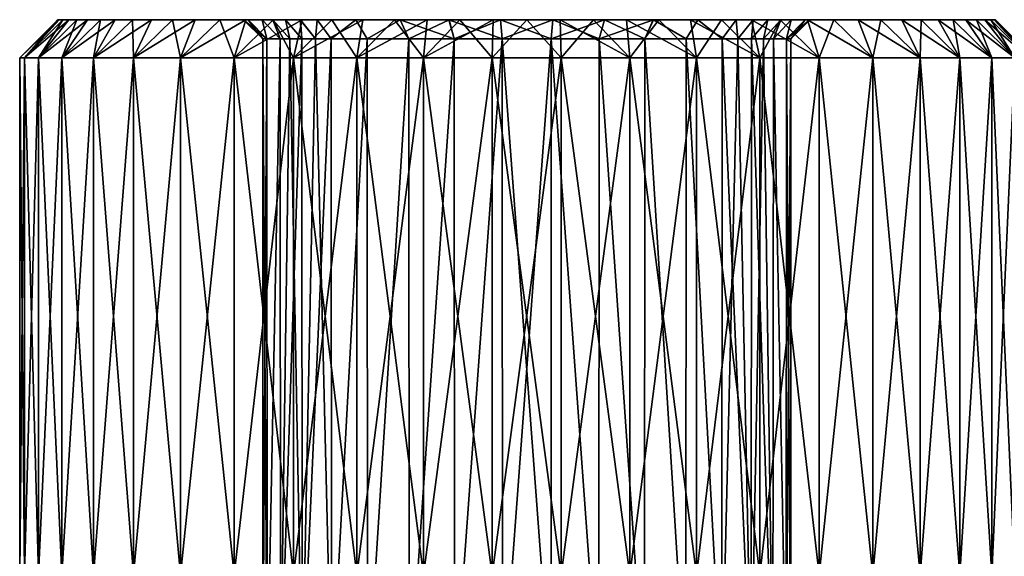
# Model space of a CAD drawing. Header units: metres. Extents: x -104 to 104, y -111 to 38.
# Tile 255 of 256: x 63 to 89, y 24 to 38. Entities that reach past the tile are written whole.
import ezdxf

# ---------------------------------------------------------------- set-up
doc = ezdxf.new("R2010")
doc.units = ezdxf.units.M
doc.layers.add('solid_509367_AD153', color=7, linetype='CONTINUOUS')

msp = doc.modelspace()

# ---------------------------------------------------------------- linework, layer by layer
at = {"layer": 'solid_509367_AD153'}
for points in [[(63.25, 37.5), (64.25, 38.5), (64.281624, 38.5, -0.876905)], [(63.373413, 37.5, 1.804208), (64.25, 38.5), (63.25, 37.5)], [(63.373413, 37.5, -1.804208), (63.25, 37.5), (64.281624, 38.5, -0.876905)], [(63.373413, 37.5, 1.804208), (64.281624, 38.5, 0.876905), (64.25, 38.5)], [(63.373413, 37.5, -1.804208), (64.281624, 38.5, -0.876905), (64.374794, 38.5, -1.744061)], [(63.373413, 37.5, -1.804208), (64.374794, 38.5, -1.744061), (64.529991, 38.5, -2.603404)], [(63.373413, 37.5, -1.804208), (64.529991, 38.5, -2.603404), (63.741344, 37.5, -3.574807)], [(63.373413, 37.5, 1.804208), (64.374794, 38.5, 1.744061), (64.281624, 38.5, 0.876905)], [(63.741344, 37.5, 3.574807), (64.374794, 38.5, 1.744061), (63.373413, 37.5, 1.804208)], [(63.741344, 37.5, -3.574807), (64.529991, 38.5, -2.603404), (64.746483, 38.5, -3.451926)], [(63.741344, 37.5, -3.574807), (64.746483, 38.5, -3.451926), (65.022217, 38.5, -4.280228)], [(63.741344, 37.5, -3.574807), (65.022217, 38.5, -4.280228), (64.346947, 37.5, -5.278814)], [(63.741344, 37.5, 3.574807), (64.746483, 38.5, 3.451926), (64.529991, 38.5, 2.603404)], [(64.346947, 37.5, 5.278814), (64.746483, 38.5, 3.451926), (63.741344, 37.5, 3.574807)], [(63.741344, 37.5, 3.574807), (64.529991, 38.5, 2.603404), (64.374794, 38.5, 1.744061)], [(69.220062, 38.5, -1.326137), (64.281624, 38.5, -0.876905), (64.25, 38.5)], [(69.099998, 38.5), (64.25, 38.5), (64.281624, 38.5, 0.876905)], [(69.099998, 38.5), (69.220062, 38.5, -1.326137), (64.25, 38.5)], [(69.220062, 38.5, -1.326137), (64.374794, 38.5, -1.744061), (64.281624, 38.5, -0.876905)], [(69.220207, 38.5, 1.326852), (64.281624, 38.5, 0.876905), (64.374794, 38.5, 1.744061)], [(69.220207, 38.5, 1.326852), (69.099998, 38.5), (64.281624, 38.5, 0.876905)], [(64.346947, 37.5, -5.278814), (65.022217, 38.5, -4.280228), (65.357407, 38.5, -5.089438)], [(64.346947, 37.5, -5.278814), (65.357407, 38.5, -5.089438), (65.748131, 38.5, -5.870112)], [(64.346947, 37.5, -5.278814), (65.748131, 38.5, -5.870112), (65.17894, 37.5, -6.884487)], [(64.346947, 37.5, 5.278814), (65.357407, 38.5, 5.089438), (65.022217, 38.5, 4.280228)], [(65.17894, 37.5, 6.884487), (65.357407, 38.5, 5.089438), (64.346947, 37.5, 5.278814)], [(64.346947, 37.5, 5.278814), (65.022217, 38.5, 4.280228), (64.746483, 38.5, 3.451926)], [(69.586716, 38.5, -2.638671), (64.529991, 38.5, -2.603404), (64.374794, 38.5, -1.744061)], [(69.220062, 38.5, -1.326137), (69.586716, 38.5, -2.638671), (64.374794, 38.5, -1.744061)], [(69.220207, 38.5, 1.326852), (64.374794, 38.5, 1.744061), (64.529991, 38.5, 2.603404)], [(69.862068, 38.5, -3.270758), (64.746483, 38.5, -3.451926), (64.529991, 38.5, -2.603404)], [(69.586716, 38.5, -2.638671), (69.862068, 38.5, -3.270758), (64.529991, 38.5, -2.603404)], [(69.587173, 38.5, 2.639862), (64.529991, 38.5, 2.603404), (64.746483, 38.5, 3.451926)], [(69.587173, 38.5, 2.639862), (69.220207, 38.5, 1.326852), (64.529991, 38.5, 2.603404)], [(70.195847, 38.5, -3.874786), (65.022217, 38.5, -4.280228), (64.746483, 38.5, -3.451926)], [(69.862068, 38.5, -3.270758), (70.195847, 38.5, -3.874786), (64.746483, 38.5, -3.451926)], [(70.196587, 38.5, 3.875987), (64.746483, 38.5, 3.451926), (65.022217, 38.5, 4.280228)], [(69.862686, 38.5, 3.272011), (69.587173, 38.5, 2.639862), (64.746483, 38.5, 3.451926)], [(70.196587, 38.5, 3.875987), (69.862686, 38.5, 3.272011), (64.746483, 38.5, 3.451926)], [(71.022308, 38.5, -4.975259), (65.357407, 38.5, -5.089438), (65.022217, 38.5, -4.280228)], [(70.583595, 38.5, -4.444818), (71.022308, 38.5, -4.975259), (65.022217, 38.5, -4.280228)], [(70.195847, 38.5, -3.874786), (70.583595, 38.5, -4.444818), (65.022217, 38.5, -4.280228)], [(70.584404, 38.5, 4.4459), (65.022217, 38.5, 4.280228), (65.357407, 38.5, 5.089438)], [(70.584404, 38.5, 4.4459), (70.196587, 38.5, 3.875987), (65.022217, 38.5, 4.280228)], [(65.17894, 37.5, -6.884487), (65.748131, 38.5, -5.870112), (66.195038, 38.5, -6.62319)], [(65.17894, 37.5, -6.884487), (66.195038, 38.5, -6.62319), (66.693062, 38.5, -7.340712)], [(65.17894, 37.5, -6.884487), (66.693062, 38.5, -7.340712), (66.221825, 37.5, -8.361916)], [(65.17894, 37.5, 6.884487), (66.195038, 38.5, 6.62319), (65.748131, 38.5, 5.870112)], [(66.221825, 37.5, 8.361916), (66.195038, 38.5, 6.62319), (65.17894, 37.5, 6.884487)], [(65.17894, 37.5, 6.884487), (65.748131, 38.5, 5.870112), (65.357407, 38.5, 5.089438)], [(72.031113, 38.5, -5.898217), (65.748131, 38.5, -5.870112), (65.357407, 38.5, -5.089438)], [(71.022308, 38.5, -4.975259), (72.031113, 38.5, -5.898217), (65.357407, 38.5, -5.089438)], [(71.023148, 38.5, 4.976182), (65.357407, 38.5, 5.089438), (65.748131, 38.5, 5.870112)], [(71.023148, 38.5, 4.976182), (70.584404, 38.5, 4.4459), (65.357407, 38.5, 5.089438)], [(73.191193, 38.5, -6.619027), (66.195038, 38.5, -6.62319), (65.748131, 38.5, -5.870112)], [(72.031113, 38.5, -5.898217), (73.191193, 38.5, -6.619027), (65.748131, 38.5, -5.870112)], [(72.032005, 38.5, 5.898893), (65.748131, 38.5, 5.870112), (66.195038, 38.5, 6.62319)], [(72.032005, 38.5, 5.898893), (71.023148, 38.5, 4.976182), (65.748131, 38.5, 5.870112)], [(74.467941, 38.5, -7.115455), (66.693062, 38.5, -7.340712), (66.195038, 38.5, -6.62319)], [(73.191193, 38.5, -6.619027), (74.467941, 38.5, -7.115455), (66.195038, 38.5, -6.62319)], [(74.469093, 38.5, 7.115786), (66.195038, 38.5, 6.62319), (66.693062, 38.5, 7.340712)], [(66.221825, 37.5, 8.361916), (66.693062, 38.5, 7.340712), (66.195038, 38.5, 6.62319)], [(73.19223, 38.5, 6.619545), (72.032005, 38.5, 5.898893), (66.195038, 38.5, 6.62319)], [(74.469093, 38.5, 7.115786), (73.19223, 38.5, 6.619545), (66.195038, 38.5, 6.62319)], [(66.221825, 37.5, -8.361916), (66.693062, 38.5, -7.340712), (67.242317, 38.5, -8.022067)], [(66.221825, 37.5, -8.361916), (67.242317, 38.5, -8.022067), (67.837944, 38.5, -8.662058)], [(66.221825, 37.5, -8.361916), (67.837944, 38.5, -8.662058), (67.456169, 37.5, -9.683577)], [(66.221825, 37.5, 8.361916), (67.242317, 38.5, 8.022067), (66.693062, 38.5, 7.340712)], [(67.456169, 37.5, 9.683577), (67.242317, 38.5, 8.022067), (66.221825, 37.5, 8.361916)], [(85.757683, 38.5, -8.022067), (67.242317, 38.5, -8.022067), (66.693062, 38.5, -7.340712)], [(75.814781, 38.5, -7.368125), (85.757683, 38.5, -8.022067), (66.693062, 38.5, -7.340712)], [(74.467941, 38.5, -7.115455), (75.814781, 38.5, -7.368125), (66.693062, 38.5, -7.340712)], [(75.815948, 38.5, 7.368235), (66.693062, 38.5, 7.340712), (67.242317, 38.5, 8.022067)], [(75.815948, 38.5, 7.368235), (74.469093, 38.5, 7.115786), (66.693062, 38.5, 7.340712)], [(85.162056, 38.5, -8.662058), (67.837944, 38.5, -8.662058), (67.242317, 38.5, -8.022067)], [(85.757683, 38.5, -8.022067), (85.162056, 38.5, -8.662058), (67.242317, 38.5, -8.022067)], [(67.242317, 38.5, 8.022067), (85.757683, 38.5, 8.022067), (86.306938, 38.5, 7.340712)], [(77.185219, 38.5, 7.368125), (67.242317, 38.5, 8.022067), (86.306938, 38.5, 7.340712)], [(67.242317, 38.5, 8.022067), (67.837944, 38.5, 8.662058), (85.757683, 38.5, 8.022067)], [(67.456169, 37.5, 9.683577), (67.837944, 38.5, 8.662058), (67.242317, 38.5, 8.022067)], [(77.185219, 38.5, 7.368125), (75.815948, 38.5, 7.368235), (67.242317, 38.5, 8.022067)], [(67.456169, 37.5, -9.683577), (67.837944, 38.5, -8.662058), (68.477936, 38.5, -9.257686)], [(67.456169, 37.5, -9.683577), (68.477936, 38.5, -9.257686), (69.159286, 38.5, -9.806935)], [(67.456169, 37.5, -9.683577), (69.159286, 38.5, -9.806935), (68.858986, 37.5, -10.824851)], [(67.456169, 37.5, 9.683577), (68.477936, 38.5, 9.257686), (67.837944, 38.5, 8.662058)], [(68.858986, 37.5, 10.824851), (68.477936, 38.5, 9.257686), (67.456169, 37.5, 9.683577)], [(84.522064, 38.5, -9.257686), (68.477936, 38.5, -9.257686), (67.837944, 38.5, -8.662058)], [(85.162056, 38.5, -8.662058), (84.522064, 38.5, -9.257686), (67.837944, 38.5, -8.662058)], [(67.837944, 38.5, 8.662058), (85.162056, 38.5, 8.662058), (85.757683, 38.5, 8.022067)], [(67.837944, 38.5, 8.662058), (68.477936, 38.5, 9.257686), (85.162056, 38.5, 8.662058)], [(83.840714, 38.5, -9.806935), (69.159286, 38.5, -9.806935), (68.477936, 38.5, -9.257686)], [(84.522064, 38.5, -9.257686), (83.840714, 38.5, -9.806935), (68.477936, 38.5, -9.257686)], [(68.477936, 38.5, 9.257686), (84.522064, 38.5, 9.257686), (85.162056, 38.5, 8.662058)], [(68.477936, 38.5, 9.257686), (69.159286, 38.5, 9.806935), (84.522064, 38.5, 9.257686)], [(68.858986, 37.5, 10.824851), (69.159286, 38.5, 9.806935), (68.477936, 38.5, 9.257686)], [(68.858986, 37.5, -10.824851), (69.159286, 38.5, -9.806935), (69.876808, 38.5, -10.304959)], [(68.858986, 37.5, -10.824851), (69.876808, 38.5, -10.304959), (70.62989, 38.5, -10.751873)], [(68.858986, 37.5, -10.824851), (70.62989, 38.5, -10.751873), (70.404137, 37.5, -11.764479)], [(68.858986, 37.5, 10.824851), (69.876808, 38.5, 10.304959), (69.159286, 38.5, 9.806935)], [(70.404137, 37.5, 11.764479), (69.876808, 38.5, 10.304959), (68.858986, 37.5, 10.824851)], [(69.711823, 38.000023, -1.237173), (69.220062, 38.5, -1.326137), (69.099998, 38.5)], [(69.599998, 38), (69.099998, 38.5), (69.220207, 38.5, 1.326852)], [(69.711823, 38.000023, -1.237173), (69.099998, 38.5), (69.599998, 38)], [(83.123192, 38.5, -10.304959), (69.876808, 38.5, -10.304959), (69.159286, 38.5, -9.806935)], [(83.840714, 38.5, -9.806935), (83.123192, 38.5, -10.304959), (69.159286, 38.5, -9.806935)], [(69.159286, 38.5, 9.806935), (83.840714, 38.5, 9.806935), (84.522064, 38.5, 9.257686)], [(69.159286, 38.5, 9.806935), (69.876808, 38.5, 10.304959), (83.840714, 38.5, 9.806935)], [(69.711823, 38.000023, -1.237173), (69.586716, 38.5, -2.638671), (69.220062, 38.5, -1.326137)], [(69.711952, 38.000031, 1.237917), (69.220207, 38.5, 1.326852), (69.587173, 38.5, 2.639862)], [(69.711952, 38.000031, 1.237917), (69.599998, 38), (69.220207, 38.5, 1.326852)], [(70.053764, 37.999996, -2.460911), (69.862068, 38.5, -3.270758), (69.586716, 38.5, -2.638671)], [(70.053764, 37.999996, -2.460911), (69.586716, 38.5, -2.638671), (69.711823, 38.000023, -1.237173)], [(70.054222, 37.999996, 2.462101), (69.587173, 38.5, 2.639862), (69.862686, 38.5, 3.272011)], [(69.711952, 38.000031, 1.237917), (69.587173, 38.5, 2.639862), (70.054222, 37.999996, 2.462101)], [(70.310555, 38.000004, -3.049718), (70.195847, 38.5, -3.874786), (69.862068, 38.5, -3.270758)], [(70.310555, 38.000004, -3.049718), (69.862068, 38.5, -3.270758), (70.053764, 37.999996, -2.460911)], [(70.311172, 38.000004, 3.050969), (69.862686, 38.5, 3.272011), (70.196587, 38.5, 3.875987)], [(70.054222, 37.999996, 2.462101), (69.862686, 38.5, 3.272011), (70.311172, 38.000004, 3.050969)], [(82.37011, 38.5, -10.751873), (70.62989, 38.5, -10.751873), (69.876808, 38.5, -10.304959)], [(83.123192, 38.5, -10.304959), (82.37011, 38.5, -10.751873), (69.876808, 38.5, -10.304959)], [(69.876808, 38.5, 10.304959), (83.123192, 38.5, 10.304959), (83.840714, 38.5, 9.806935)], [(69.876808, 38.5, 10.304959), (70.62989, 38.5, 10.751873), (83.123192, 38.5, 10.304959)], [(70.404137, 37.5, 11.764479), (70.62989, 38.5, 10.751873), (69.876808, 38.5, 10.304959)], [(70.621658, 38, -3.613179), (70.583595, 38.5, -4.444818), (70.195847, 38.5, -3.874786)], [(70.621658, 38, -3.613179), (70.195847, 38.5, -3.874786), (70.310555, 38.000004, -3.049718)], [(70.622391, 38, 3.614379), (70.196587, 38.5, 3.875987), (70.584404, 38.5, 4.4459)], [(70.311172, 38.000004, 3.050969), (70.196587, 38.5, 3.875987), (70.622391, 38, 3.614379)], [(70.404137, 37.5, -11.764479), (70.62989, 38.5, -10.751873), (71.410561, 38.5, -11.142595)], [(70.404137, 37.5, -11.764479), (71.410561, 38.5, -11.142595), (72.219772, 38.5, -11.477781)], [(70.404137, 37.5, -11.764479), (72.219772, 38.5, -11.477781), (72.062843, 37.5, -12.484957)], [(70.404137, 37.5, 11.764479), (71.410561, 38.5, 11.142595), (70.62989, 38.5, 10.751873)], [(72.062843, 37.5, 12.484957), (71.410561, 38.5, 11.142595), (70.404137, 37.5, 11.764479)], [(70.983673, 37.999996, -4.144891), (71.022308, 38.5, -4.975259), (70.583595, 38.5, -4.444818)], [(70.983673, 37.999996, -4.144891), (70.583595, 38.5, -4.444818), (70.621658, 38, -3.613179)], [(70.984489, 37.999996, 4.145976), (70.584404, 38.5, 4.4459), (71.023148, 38.5, 4.976182)], [(70.622391, 38, 3.614379), (70.584404, 38.5, 4.4459), (70.984489, 37.999996, 4.145976)], [(81.589439, 38.5, -11.142595), (71.410561, 38.5, -11.142595), (70.62989, 38.5, -10.751873)], [(82.37011, 38.5, -10.751873), (81.589439, 38.5, -11.142595), (70.62989, 38.5, -10.751873)], [(70.62989, 38.5, 10.751873), (82.37011, 38.5, 10.751873), (83.123192, 38.5, 10.304959)], [(70.62989, 38.5, 10.751873), (71.410561, 38.5, 11.142595), (82.37011, 38.5, 10.751873)], [(71.392174, 38, -4.638981), (71.022308, 38.5, -4.975259), (70.983673, 37.999996, -4.144891)], [(70.984489, 37.999996, 4.145976), (71.023148, 38.5, 4.976182), (71.393021, 37.999996, 4.639912)], [(71.392174, 38, -4.638981), (72.031113, 38.5, -5.898217), (71.022308, 38.5, -4.975259)], [(71.393021, 37.999996, 4.639912), (71.023148, 38.5, 4.976182), (72.032005, 38.5, 5.898893)], [(72.332848, 38, -5.499532), (72.031113, 38.5, -5.898217), (71.392174, 38, -4.638981)], [(71.393021, 37.999996, 4.639912), (72.032005, 38.5, 5.898893), (72.333763, 38, 5.500226)], [(80.780228, 38.5, -11.477781), (72.219772, 38.5, -11.477781), (71.410561, 38.5, -11.142595)], [(81.589439, 38.5, -11.142595), (80.780228, 38.5, -11.477781), (71.410561, 38.5, -11.142595)], [(71.410561, 38.5, 11.142595), (81.589439, 38.5, 11.142595), (82.37011, 38.5, 10.751873)], [(71.410561, 38.5, 11.142595), (72.219772, 38.5, 11.477781), (81.589439, 38.5, 11.142595)], [(72.062843, 37.5, 12.484957), (72.219772, 38.5, 11.477781), (71.410561, 38.5, 11.142595)], [(72.332848, 38, -5.499532), (73.191193, 38.5, -6.619027), (72.031113, 38.5, -5.898217)], [(72.333763, 38, 5.500226), (72.032005, 38.5, 5.898893), (73.19223, 38.5, 6.619545)], [(72.062843, 37.5, -12.484957), (72.219772, 38.5, -11.477781), (73.048073, 38.5, -11.753518)], [(72.062843, 37.5, -12.484957), (73.048073, 38.5, -11.753518), (73.896599, 38.5, -11.97001)], [(72.062843, 37.5, -12.484957), (73.896599, 38.5, -11.97001), (73.804207, 37.5, -12.972864)], [(72.062843, 37.5, 12.484957), (73.048073, 38.5, 11.753518), (72.219772, 38.5, 11.477781)], [(73.804207, 37.5, 12.972864), (73.048073, 38.5, 11.753518), (72.062843, 37.5, 12.484957)], [(79.951927, 38.5, -11.753518), (73.048073, 38.5, -11.753518), (72.219772, 38.5, -11.477781)], [(80.780228, 38.5, -11.477781), (79.951927, 38.5, -11.753518), (72.219772, 38.5, -11.477781)], [(72.219772, 38.5, 11.477781), (80.780228, 38.5, 11.477781), (81.589439, 38.5, 11.142595)], [(72.219772, 38.5, 11.477781), (73.048073, 38.5, 11.753518), (80.780228, 38.5, 11.477781)], [(73.414986, 38, -6.171929), (73.191193, 38.5, -6.619027), (72.332848, 38, -5.499532)], [(72.333763, 38, 5.500226), (73.19223, 38.5, 6.619545), (73.416061, 38.000004, 6.172463)], [(79.103401, 38.5, -11.97001), (73.896599, 38.5, -11.97001), (73.048073, 38.5, -11.753518)], [(79.951927, 38.5, -11.753518), (79.103401, 38.5, -11.97001), (73.048073, 38.5, -11.753518)], [(73.048073, 38.5, 11.753518), (79.951927, 38.5, 11.753518), (80.780228, 38.5, 11.477781)], [(73.048073, 38.5, 11.753518), (73.896599, 38.5, 11.97001), (79.951927, 38.5, 11.753518)], [(73.804207, 37.5, 12.972864), (73.896599, 38.5, 11.97001), (73.048073, 38.5, 11.753518)], [(74.605637, 38, -6.634861), (74.467941, 38.5, -7.115455), (73.191193, 38.5, -6.619027)], [(74.605637, 38, -6.634861), (73.191193, 38.5, -6.619027), (73.414986, 38, -6.171929)], [(73.416061, 38.000004, 6.172463), (73.19223, 38.5, 6.619545), (74.469093, 38.5, 7.115786)], [(73.416061, 38.000004, 6.172463), (74.469093, 38.5, 7.115786), (74.606827, 38, 6.635202)], [(73.804207, 37.5, -12.972864), (73.896599, 38.5, -11.97001), (74.756119, 38.5, -12.125217)], [(73.804207, 37.5, -12.972864), (74.756119, 38.5, -12.125217), (75.626289, 38.5, -12.21863)], [(73.804207, 37.5, -12.972864), (75.626289, 38.5, -12.21863), (75.595787, 37.5, -13.219111)], [(73.804207, 37.5, 12.972864), (74.756119, 38.5, 12.125217), (73.896599, 38.5, 11.97001)], [(75.595787, 37.5, 13.219111), (74.756119, 38.5, 12.125217), (73.804207, 37.5, 12.972864)], [(78.243881, 38.5, -12.125217), (74.756119, 38.5, -12.125217), (73.896599, 38.5, -11.97001)], [(79.103401, 38.5, -11.97001), (78.243881, 38.5, -12.125217), (73.896599, 38.5, -11.97001)], [(73.896599, 38.5, 11.97001), (79.103401, 38.5, 11.97001), (79.951927, 38.5, 11.753518)], [(73.896599, 38.5, 11.97001), (74.756119, 38.5, 12.125217), (79.103401, 38.5, 11.97001)], [(75.861221, 38, -6.870368), (75.814781, 38.5, -7.368125), (74.467941, 38.5, -7.115455)], [(75.861221, 38, -6.870368), (74.467941, 38.5, -7.115455), (74.605637, 38, -6.634861)], [(74.606827, 38, 6.635202), (74.469093, 38.5, 7.115786), (75.815948, 38.5, 7.368235)], [(74.606827, 38, 6.635202), (75.815948, 38.5, 7.368235), (75.862434, 38, 6.870481)], [(77.373711, 38.5, -12.21863), (75.626289, 38.5, -12.21863), (74.756119, 38.5, -12.125217)], [(78.243881, 38.5, -12.125217), (77.373711, 38.5, -12.21863), (74.756119, 38.5, -12.125217)], [(74.756119, 38.5, 12.125217), (78.243881, 38.5, 12.125217), (79.103401, 38.5, 11.97001)], [(74.756119, 38.5, 12.125217), (75.626289, 38.5, 12.21863), (78.243881, 38.5, 12.125217)], [(75.595787, 37.5, 13.219111), (75.626289, 38.5, 12.21863), (74.756119, 38.5, 12.125217)], [(75.595787, 37.5, -13.219111), (75.626289, 38.5, -12.21863), (76.5, 38.5, -12.25)], [(75.595787, 37.5, -13.219111), (76.5, 38.5, -12.25), (77.404213, 37.5, -13.219111)], [(75.595787, 37.5, 13.219111), (76.5, 38.5, 12.25), (75.626289, 38.5, 12.21863)], [(77.404213, 37.5, 13.219111), (76.5, 38.5, 12.25), (75.595787, 37.5, 13.219111)], [(77.373711, 38.5, -12.21863), (76.5, 38.5, -12.25), (75.626289, 38.5, -12.21863)], [(75.626289, 38.5, 12.21863), (77.373711, 38.5, 12.21863), (78.243881, 38.5, 12.125217)], [(75.626289, 38.5, 12.21863), (76.5, 38.5, 12.25), (77.373711, 38.5, 12.21863)], [(75.814781, 38.5, -7.368125), (77.184052, 38.5, -7.368235), (85.757683, 38.5, -8.022067)], [(77.137566, 38, -6.870481), (77.184052, 38.5, -7.368235), (75.814781, 38.5, -7.368125)], [(77.137566, 38, -6.870481), (75.814781, 38.5, -7.368125), (75.861221, 38, -6.870368)], [(75.862434, 38, 6.870481), (75.815948, 38.5, 7.368235), (77.185219, 38.5, 7.368125)], [(75.862434, 38, 6.870481), (77.185219, 38.5, 7.368125), (77.138779, 38, 6.870368)], [(77.404213, 37.5, -13.219111), (76.5, 38.5, -12.25), (77.373711, 38.5, -12.21863)], [(77.404213, 37.5, 13.219111), (77.373711, 38.5, 12.21863), (76.5, 38.5, 12.25)], [(78.393173, 38, -6.635202), (77.184052, 38.5, -7.368235), (77.137566, 38, -6.870481)], [(77.138779, 38, 6.870368), (77.185219, 38.5, 7.368125), (78.532059, 38.5, 7.115455)], [(77.138779, 38, 6.870368), (78.532059, 38.5, 7.115455), (78.394363, 38, 6.634861)], [(77.184052, 38.5, -7.368235), (86.306938, 38.5, -7.340712), (85.757683, 38.5, -8.022067)], [(77.184052, 38.5, -7.368235), (78.530907, 38.5, -7.115786), (86.306938, 38.5, -7.340712)], [(78.393173, 38, -6.635202), (78.530907, 38.5, -7.115786), (77.184052, 38.5, -7.368235)], [(78.532059, 38.5, 7.115455), (77.185219, 38.5, 7.368125), (86.306938, 38.5, 7.340712)], [(77.404213, 37.5, -13.219111), (77.373711, 38.5, -12.21863), (78.243881, 38.5, -12.125217)], [(79.195793, 37.5, 12.972864), (78.243881, 38.5, 12.125217), (77.373711, 38.5, 12.21863)], [(79.195793, 37.5, 12.972864), (77.373711, 38.5, 12.21863), (77.404213, 37.5, 13.219111)], [(77.404213, 37.5, -13.219111), (78.243881, 38.5, -12.125217), (79.195793, 37.5, -12.972864)], [(79.195793, 37.5, -12.972864), (78.243881, 38.5, -12.125217), (79.103401, 38.5, -11.97001)], [(79.195793, 37.5, 12.972864), (79.103401, 38.5, 11.97001), (78.243881, 38.5, 12.125217)], [(79.583939, 38.000004, -6.172463), (78.530907, 38.5, -7.115786), (78.393173, 38, -6.635202)], [(78.394363, 38, 6.634861), (78.532059, 38.5, 7.115455), (79.808807, 38.5, 6.619027)], [(78.394363, 38, 6.634861), (79.808807, 38.5, 6.619027), (79.585014, 38, 6.171929)], [(78.530907, 38.5, -7.115786), (86.804962, 38.5, -6.62319), (86.306938, 38.5, -7.340712)], [(78.530907, 38.5, -7.115786), (79.80777, 38.5, -6.619545), (86.804962, 38.5, -6.62319)], [(79.583939, 38.000004, -6.172463), (79.80777, 38.5, -6.619545), (78.530907, 38.5, -7.115786)], [(78.532059, 38.5, 7.115455), (86.306938, 38.5, 7.340712), (86.804962, 38.5, 6.62319)], [(79.808807, 38.5, 6.619027), (78.532059, 38.5, 7.115455), (86.804962, 38.5, 6.62319)], [(79.195793, 37.5, -12.972864), (79.103401, 38.5, -11.97001), (79.951927, 38.5, -11.753518)], [(80.937157, 37.5, 12.484957), (79.951927, 38.5, 11.753518), (79.103401, 38.5, 11.97001)], [(80.937157, 37.5, 12.484957), (79.103401, 38.5, 11.97001), (79.195793, 37.5, 12.972864)], [(79.195793, 37.5, -12.972864), (79.951927, 38.5, -11.753518), (80.937157, 37.5, -12.484957)], [(80.666237, 38, -5.500226), (79.80777, 38.5, -6.619545), (79.583939, 38.000004, -6.172463)], [(79.585014, 38, 6.171929), (79.808807, 38.5, 6.619027), (80.667152, 38, 5.499532)], [(79.80777, 38.5, -6.619545), (80.967995, 38.5, -5.898893), (86.804962, 38.5, -6.62319)], [(80.666237, 38, -5.500226), (80.967995, 38.5, -5.898893), (79.80777, 38.5, -6.619545)], [(79.808807, 38.5, 6.619027), (86.804962, 38.5, 6.62319), (87.251869, 38.5, 5.870112)], [(80.968887, 38.5, 5.898217), (79.808807, 38.5, 6.619027), (87.251869, 38.5, 5.870112)], [(80.667152, 38, 5.499532), (79.808807, 38.5, 6.619027), (80.968887, 38.5, 5.898217)], [(80.937157, 37.5, -12.484957), (79.951927, 38.5, -11.753518), (80.780228, 38.5, -11.477781)], [(80.937157, 37.5, 12.484957), (80.780228, 38.5, 11.477781), (79.951927, 38.5, 11.753518)], [(81.606979, 37.999996, -4.639912), (80.967995, 38.5, -5.898893), (80.666237, 38, -5.500226)], [(80.667152, 38, 5.499532), (80.968887, 38.5, 5.898217), (81.607826, 38, 4.638981)], [(80.937157, 37.5, -12.484957), (80.780228, 38.5, -11.477781), (81.589439, 38.5, -11.142595)], [(82.595863, 37.5, 11.764479), (81.589439, 38.5, 11.142595), (80.780228, 38.5, 11.477781)], [(82.595863, 37.5, 11.764479), (80.780228, 38.5, 11.477781), (80.937157, 37.5, 12.484957)], [(80.937157, 37.5, -12.484957), (81.589439, 38.5, -11.142595), (82.595863, 37.5, -11.764479)], [(80.967995, 38.5, -5.898893), (87.251869, 38.5, -5.870112), (86.804962, 38.5, -6.62319)], [(80.967995, 38.5, -5.898893), (81.976852, 38.5, -4.976182), (87.251869, 38.5, -5.870112)], [(81.606979, 37.999996, -4.639912), (81.976852, 38.5, -4.976182), (80.967995, 38.5, -5.898893)], [(80.968887, 38.5, 5.898217), (87.251869, 38.5, 5.870112), (87.642593, 38.5, 5.089438)], [(81.977692, 38.5, 4.975259), (80.968887, 38.5, 5.898217), (87.642593, 38.5, 5.089438)], [(81.607826, 38, 4.638981), (80.968887, 38.5, 5.898217), (81.977692, 38.5, 4.975259)], [(82.595863, 37.5, -11.764479), (81.589439, 38.5, -11.142595), (82.37011, 38.5, -10.751873)], [(82.595863, 37.5, 11.764479), (82.37011, 38.5, 10.751873), (81.589439, 38.5, 11.142595)], [(82.015511, 37.999996, -4.145976), (81.976852, 38.5, -4.976182), (81.606979, 37.999996, -4.639912)], [(81.607826, 38, 4.638981), (81.977692, 38.5, 4.975259), (82.016327, 37.999996, 4.144891)], [(81.976852, 38.5, -4.976182), (87.642593, 38.5, -5.089438), (87.251869, 38.5, -5.870112)], [(81.976852, 38.5, -4.976182), (82.415596, 38.5, -4.4459), (87.642593, 38.5, -5.089438)], [(82.015511, 37.999996, -4.145976), (82.415596, 38.5, -4.4459), (81.976852, 38.5, -4.976182)], [(81.977692, 38.5, 4.975259), (87.642593, 38.5, 5.089438), (87.977783, 38.5, 4.280228)], [(82.416405, 38.5, 4.444818), (81.977692, 38.5, 4.975259), (87.977783, 38.5, 4.280228)], [(82.016327, 37.999996, 4.144891), (81.977692, 38.5, 4.975259), (82.416405, 38.5, 4.444818)], [(82.377609, 38, -3.614379), (82.415596, 38.5, -4.4459), (82.015511, 37.999996, -4.145976)], [(82.016327, 37.999996, 4.144891), (82.416405, 38.5, 4.444818), (82.378342, 38, 3.613179)], [(82.595863, 37.5, -11.764479), (82.37011, 38.5, -10.751873), (83.123192, 38.5, -10.304959)], [(84.141014, 37.5, 10.824851), (83.123192, 38.5, 10.304959), (82.37011, 38.5, 10.751873)], [(84.141014, 37.5, 10.824851), (82.37011, 38.5, 10.751873), (82.595863, 37.5, 11.764479)], [(82.377609, 38, -3.614379), (82.803413, 38.5, -3.875987), (82.415596, 38.5, -4.4459)], [(82.688828, 38.000004, -3.050969), (82.803413, 38.5, -3.875987), (82.377609, 38, -3.614379)], [(82.378342, 38, 3.613179), (82.416405, 38.5, 4.444818), (82.804153, 38.5, 3.874786)], [(82.378342, 38, 3.613179), (82.804153, 38.5, 3.874786), (82.689445, 38.000004, 3.049718)], [(82.415596, 38.5, -4.4459), (87.977783, 38.5, -4.280228), (87.642593, 38.5, -5.089438)], [(82.415596, 38.5, -4.4459), (82.803413, 38.5, -3.875987), (87.977783, 38.5, -4.280228)], [(82.804153, 38.5, 3.874786), (82.416405, 38.5, 4.444818), (87.977783, 38.5, 4.280228)], [(82.595863, 37.5, -11.764479), (83.123192, 38.5, -10.304959), (84.141014, 37.5, -10.824851)], [(82.688828, 38.000004, -3.050969), (83.137314, 38.5, -3.272011), (82.803413, 38.5, -3.875987)], [(82.945778, 37.999996, -2.462101), (83.137314, 38.5, -3.272011), (82.688828, 38.000004, -3.050969)], [(82.689445, 38.000004, 3.049718), (82.804153, 38.5, 3.874786), (83.137932, 38.5, 3.270758)], [(82.689445, 38.000004, 3.049718), (83.137932, 38.5, 3.270758), (82.946236, 37.999996, 2.460911)], [(82.803413, 38.5, -3.875987), (88.253517, 38.5, -3.451926), (87.977783, 38.5, -4.280228)], [(82.803413, 38.5, -3.875987), (83.137314, 38.5, -3.272011), (88.253517, 38.5, -3.451926)], [(82.804153, 38.5, 3.874786), (87.977783, 38.5, 4.280228), (88.253517, 38.5, 3.451926)], [(83.137932, 38.5, 3.270758), (82.804153, 38.5, 3.874786), (88.253517, 38.5, 3.451926)], [(82.945778, 37.999996, -2.462101), (83.412827, 38.5, -2.639862), (83.137314, 38.5, -3.272011)], [(83.288048, 38.000031, -1.237917), (83.412827, 38.5, -2.639862), (82.945778, 37.999996, -2.462101)], [(82.946236, 37.999996, 2.460911), (83.137932, 38.5, 3.270758), (83.413284, 38.5, 2.638671)], [(82.946236, 37.999996, 2.460911), (83.413284, 38.5, 2.638671), (83.288177, 38.000023, 1.237173)], [(84.141014, 37.5, -10.824851), (83.123192, 38.5, -10.304959), (83.840714, 38.5, -9.806935)], [(84.141014, 37.5, 10.824851), (83.840714, 38.5, 9.806935), (83.123192, 38.5, 10.304959)], [(83.137314, 38.5, -3.272011), (83.412827, 38.5, -2.639862), (88.253517, 38.5, -3.451926)], [(83.137932, 38.5, 3.270758), (88.253517, 38.5, 3.451926), (88.470009, 38.5, 2.603404)], [(83.413284, 38.5, 2.638671), (83.137932, 38.5, 3.270758), (88.470009, 38.5, 2.603404)], [(83.288048, 38.000031, -1.237917), (83.779793, 38.5, -1.326852), (83.412827, 38.5, -2.639862)], [(83.400002, 38), (83.779793, 38.5, -1.326852), (83.288048, 38.000031, -1.237917)], [(83.288177, 38.000023, 1.237173), (83.779938, 38.5, 1.326137), (83.900002, 38.5)], [(83.288177, 38.000023, 1.237173), (83.900002, 38.5), (83.400002, 38)], [(83.288177, 38.000023, 1.237173), (83.413284, 38.5, 2.638671), (83.779938, 38.5, 1.326137)], [(83.400002, 38), (83.900002, 38.5), (83.779793, 38.5, -1.326852)], [(83.412827, 38.5, -2.639862), (88.470009, 38.5, -2.603404), (88.253517, 38.5, -3.451926)], [(83.412827, 38.5, -2.639862), (83.779793, 38.5, -1.326852), (88.470009, 38.5, -2.603404)], [(83.413284, 38.5, 2.638671), (88.470009, 38.5, 2.603404), (88.625206, 38.5, 1.744061)], [(83.779938, 38.5, 1.326137), (83.413284, 38.5, 2.638671), (88.625206, 38.5, 1.744061)], [(83.779793, 38.5, -1.326852), (88.625206, 38.5, -1.744061), (88.470009, 38.5, -2.603404)], [(83.779793, 38.5, -1.326852), (88.718376, 38.5, -0.876905), (88.625206, 38.5, -1.744061)], [(83.779793, 38.5, -1.326852), (83.900002, 38.5), (88.718376, 38.5, -0.876905)], [(83.779938, 38.5, 1.326137), (88.718376, 38.5, 0.876905), (88.75, 38.5)], [(83.779938, 38.5, 1.326137), (88.75, 38.5), (83.900002, 38.5)], [(83.779938, 38.5, 1.326137), (88.625206, 38.5, 1.744061), (88.718376, 38.5, 0.876905)], [(84.141014, 37.5, -10.824851), (83.840714, 38.5, -9.806935), (84.522064, 38.5, -9.257686)], [(85.543831, 37.5, 9.683577), (84.522064, 38.5, 9.257686), (83.840714, 38.5, 9.806935)], [(85.543831, 37.5, 9.683577), (83.840714, 38.5, 9.806935), (84.141014, 37.5, 10.824851)], [(83.900002, 38.5), (88.75, 38.5), (88.718376, 38.5, -0.876905)], [(84.141014, 37.5, -10.824851), (84.522064, 38.5, -9.257686), (85.543831, 37.5, -9.683577)], [(85.543831, 37.5, -9.683577), (84.522064, 38.5, -9.257686), (85.162056, 38.5, -8.662058)], [(85.543831, 37.5, 9.683577), (85.162056, 38.5, 8.662058), (84.522064, 38.5, 9.257686)], [(85.543831, 37.5, -9.683577), (85.162056, 38.5, -8.662058), (85.757683, 38.5, -8.022067)], [(86.778175, 37.5, 8.361916), (85.757683, 38.5, 8.022067), (85.162056, 38.5, 8.662058)], [(86.778175, 37.5, 8.361916), (85.162056, 38.5, 8.662058), (85.543831, 37.5, 9.683577)], [(85.543831, 37.5, -9.683577), (85.757683, 38.5, -8.022067), (86.778175, 37.5, -8.361916)], [(86.778175, 37.5, -8.361916), (85.757683, 38.5, -8.022067), (86.306938, 38.5, -7.340712)], [(86.778175, 37.5, 8.361916), (86.306938, 38.5, 7.340712), (85.757683, 38.5, 8.022067)], [(86.778175, 37.5, -8.361916), (86.306938, 38.5, -7.340712), (86.804962, 38.5, -6.62319)], [(87.82106, 37.5, 6.884487), (86.804962, 38.5, 6.62319), (86.306938, 38.5, 7.340712)], [(87.82106, 37.5, 6.884487), (86.306938, 38.5, 7.340712), (86.778175, 37.5, 8.361916)], [(86.778175, 37.5, -8.361916), (86.804962, 38.5, -6.62319), (87.82106, 37.5, -6.884487)], [(87.82106, 37.5, -6.884487), (86.804962, 38.5, -6.62319), (87.251869, 38.5, -5.870112)], [(87.82106, 37.5, 6.884487), (87.251869, 38.5, 5.870112), (86.804962, 38.5, 6.62319)], [(87.82106, 37.5, -6.884487), (87.251869, 38.5, -5.870112), (87.642593, 38.5, -5.089438)], [(88.653053, 37.5, 5.278814), (87.642593, 38.5, 5.089438), (87.251869, 38.5, 5.870112)], [(88.653053, 37.5, 5.278814), (87.251869, 38.5, 5.870112), (87.82106, 37.5, 6.884487)], [(88.653053, 37.5, -5.278814), (87.642593, 38.5, -5.089438), (87.977783, 38.5, -4.280228)], [(87.82106, 37.5, -6.884487), (87.642593, 38.5, -5.089438), (88.653053, 37.5, -5.278814)], [(88.653053, 37.5, 5.278814), (87.977783, 38.5, 4.280228), (87.642593, 38.5, 5.089438)], [(88.653053, 37.5, -5.278814), (87.977783, 38.5, -4.280228), (88.253517, 38.5, -3.451926)], [(89.258652, 37.5, 3.574807), (88.253517, 38.5, 3.451926), (87.977783, 38.5, 4.280228)], [(89.258652, 37.5, 3.574807), (87.977783, 38.5, 4.280228), (88.653053, 37.5, 5.278814)], [(89.258652, 37.5, -3.574807), (88.253517, 38.5, -3.451926), (88.470009, 38.5, -2.603404)], [(88.653053, 37.5, -5.278814), (88.253517, 38.5, -3.451926), (89.258652, 37.5, -3.574807)], [(89.258652, 37.5, 3.574807), (88.470009, 38.5, 2.603404), (88.253517, 38.5, 3.451926)], [(89.258652, 37.5, -3.574807), (88.470009, 38.5, -2.603404), (88.625206, 38.5, -1.744061)], [(89.626587, 37.5, 1.804208), (88.625206, 38.5, 1.744061), (88.470009, 38.5, 2.603404)], [(89.626587, 37.5, 1.804208), (88.470009, 38.5, 2.603404), (89.258652, 37.5, 3.574807)], [(89.626587, 37.5, -1.804208), (88.625206, 38.5, -1.744061), (88.718376, 38.5, -0.876905)], [(89.258652, 37.5, -3.574807), (88.625206, 38.5, -1.744061), (89.626587, 37.5, -1.804208)], [(89.626587, 37.5, 1.804208), (88.718376, 38.5, 0.876905), (88.625206, 38.5, 1.744061)], [(89.626587, 37.5, -1.804208), (88.718376, 38.5, -0.876905), (88.75, 38.5)], [(89.75, 37.5), (88.75, 38.5), (88.718376, 38.5, 0.876905)], [(89.75, 37.5), (88.718376, 38.5, 0.876905), (89.626587, 37.5, 1.804208)], [(89.626587, 37.5, -1.804208), (88.75, 38.5), (89.75, 37.5)], [(69.711952, 38.000031, 1.237917), (69.599998, 20.799999), (69.599998, 38)], [(69.711952, 38.000031, 1.237917), (69.717438, 20.799999, 1.267577), (69.599998, 20.799999)], [(69.717438, 20.799999, -1.267577), (69.711823, 38.000023, -1.237173), (69.599998, 38)], [(69.599998, 20.799999), (69.717438, 20.799999, -1.267577), (69.599998, 38)], [(69.717438, 20.799999, -1.267577), (70.053764, 37.999996, -2.460911), (69.711823, 38.000023, -1.237173)], [(69.711952, 38.000031, 1.237917), (70.054222, 37.999996, 2.462101), (69.717438, 20.799999, 1.267577)], [(69.717438, 20.799999, -1.267577), (70.065788, 20.799999, -2.492105), (70.053764, 37.999996, -2.460911)], [(70.054222, 37.999996, 2.462101), (70.065788, 20.799999, 2.492105), (69.717438, 20.799999, 1.267577)], [(70.065788, 20.799999, -2.492105), (70.310555, 38.000004, -3.049718), (70.053764, 37.999996, -2.460911)], [(70.054222, 37.999996, 2.462101), (70.311172, 38.000004, 3.050969), (70.065788, 20.799999, 2.492105)], [(70.065788, 20.799999, -2.492105), (70.63324, 20.799999, -3.631866), (70.310555, 38.000004, -3.049718)], [(70.311172, 38.000004, 3.050969), (70.622391, 38, 3.614379), (70.065788, 20.799999, 2.492105)], [(70.622391, 38, 3.614379), (70.63324, 20.799999, 3.631866), (70.065788, 20.799999, 2.492105)], [(70.63324, 20.799999, -3.631866), (70.621658, 38, -3.613179), (70.310555, 38.000004, -3.049718)], [(70.63324, 20.799999, -3.631866), (70.983673, 37.999996, -4.144891), (70.621658, 38, -3.613179)], [(70.622391, 38, 3.614379), (70.984489, 37.999996, 4.145976), (70.63324, 20.799999, 3.631866)], [(70.63324, 20.799999, -3.631866), (71.400505, 20.799999, -4.648016), (70.983673, 37.999996, -4.144891)], [(71.393021, 37.999996, 4.639912), (71.400505, 20.799999, 4.648016), (70.63324, 20.799999, 3.631866)], [(70.984489, 37.999996, 4.145976), (71.393021, 37.999996, 4.639912), (70.63324, 20.799999, 3.631866)], [(71.400505, 20.799999, -4.648016), (71.392174, 38, -4.638981), (70.983673, 37.999996, -4.144891)], [(71.400505, 20.799999, -4.648016), (72.332848, 38, -5.499532), (71.392174, 38, -4.638981)], [(71.393021, 37.999996, 4.639912), (72.333763, 38, 5.500226), (71.400505, 20.799999, 4.648016)], [(71.400505, 20.799999, -4.648016), (72.341469, 20.799999, -5.505921), (72.332848, 38, -5.499532)], [(72.333763, 38, 5.500226), (72.341469, 20.799999, 5.505921), (71.400505, 20.799999, 4.648016)], [(72.341469, 20.799999, -5.505921), (73.414986, 38, -6.171929), (72.332848, 38, -5.499532)], [(72.333763, 38, 5.500226), (73.416061, 38.000004, 6.172463), (72.341469, 20.799999, 5.505921)], [(73.416061, 38.000004, 6.172463), (73.424095, 20.799999, 6.176332), (72.341469, 20.799999, 5.505921)], [(72.341469, 20.799999, -5.505921), (73.424095, 20.799999, -6.176332), (73.414986, 38, -6.171929)], [(73.424095, 20.799999, -6.176332), (74.605637, 38, -6.634861), (73.414986, 38, -6.171929)], [(73.416061, 38.000004, 6.172463), (74.606827, 38, 6.635202), (73.424095, 20.799999, 6.176332)], [(73.424095, 20.799999, -6.176332), (74.611511, 20.799999, -6.63639), (74.605637, 38, -6.634861)], [(74.606827, 38, 6.635202), (74.611511, 20.799999, 6.63639), (73.424095, 20.799999, 6.176332)], [(74.611511, 20.799999, -6.63639), (75.861221, 38, -6.870368), (74.605637, 38, -6.634861)], [(74.606827, 38, 6.635202), (75.862434, 38, 6.870481), (74.611511, 20.799999, 6.63639)], [(74.611511, 20.799999, -6.63639), (75.863274, 20.799999, -6.870409), (75.861221, 38, -6.870368)], [(75.862434, 38, 6.870481), (75.863274, 20.799999, 6.870409), (74.611511, 20.799999, 6.63639)], [(77.136726, 20.799999, -6.870409), (77.137566, 38, -6.870481), (75.861221, 38, -6.870368)], [(75.863274, 20.799999, -6.870409), (77.136726, 20.799999, -6.870409), (75.861221, 38, -6.870368)], [(75.862434, 38, 6.870481), (77.138779, 38, 6.870368), (75.863274, 20.799999, 6.870409)], [(77.138779, 38, 6.870368), (77.136726, 20.799999, 6.870409), (75.863274, 20.799999, 6.870409)], [(77.136726, 20.799999, -6.870409), (78.388489, 20.799999, -6.63639), (77.137566, 38, -6.870481)], [(77.138779, 38, 6.870368), (78.388489, 20.799999, 6.63639), (77.136726, 20.799999, 6.870409)], [(78.388489, 20.799999, -6.63639), (78.393173, 38, -6.635202), (77.137566, 38, -6.870481)], [(77.138779, 38, 6.870368), (78.394363, 38, 6.634861), (78.388489, 20.799999, 6.63639)], [(78.388489, 20.799999, -6.63639), (79.575905, 20.799999, -6.176332), (78.393173, 38, -6.635202)], [(78.394363, 38, 6.634861), (79.575905, 20.799999, 6.176332), (78.388489, 20.799999, 6.63639)], [(79.575905, 20.799999, -6.176332), (79.583939, 38.000004, -6.172463), (78.393173, 38, -6.635202)], [(78.394363, 38, 6.634861), (79.585014, 38, 6.171929), (79.575905, 20.799999, 6.176332)], [(79.575905, 20.799999, -6.176332), (80.658531, 20.799999, -5.505921), (79.583939, 38.000004, -6.172463)], [(79.585014, 38, 6.171929), (80.658531, 20.799999, 5.505921), (79.575905, 20.799999, 6.176332)], [(80.658531, 20.799999, -5.505921), (80.666237, 38, -5.500226), (79.583939, 38.000004, -6.172463)], [(79.585014, 38, 6.171929), (80.667152, 38, 5.499532), (80.658531, 20.799999, 5.505921)], [(80.658531, 20.799999, -5.505921), (81.599495, 20.799999, -4.648016), (80.666237, 38, -5.500226)], [(80.667152, 38, 5.499532), (81.599495, 20.799999, 4.648016), (80.658531, 20.799999, 5.505921)], [(81.599495, 20.799999, -4.648016), (81.606979, 37.999996, -4.639912), (80.666237, 38, -5.500226)], [(80.667152, 38, 5.499532), (81.607826, 38, 4.638981), (81.599495, 20.799999, 4.648016)], [(81.607826, 38, 4.638981), (82.016327, 37.999996, 4.144891), (81.599495, 20.799999, 4.648016)], [(81.599495, 20.799999, -4.648016), (82.36676, 20.799999, -3.631866), (81.606979, 37.999996, -4.639912)], [(82.016327, 37.999996, 4.144891), (82.36676, 20.799999, 3.631866), (81.599495, 20.799999, 4.648016)], [(82.36676, 20.799999, -3.631866), (82.015511, 37.999996, -4.145976), (81.606979, 37.999996, -4.639912)], [(82.36676, 20.799999, -3.631866), (82.377609, 38, -3.614379), (82.015511, 37.999996, -4.145976)], [(82.016327, 37.999996, 4.144891), (82.378342, 38, 3.613179), (82.36676, 20.799999, 3.631866)], [(82.689445, 38.000004, 3.049718), (82.934212, 20.799999, 2.492105), (82.36676, 20.799999, 3.631866)], [(82.378342, 38, 3.613179), (82.689445, 38.000004, 3.049718), (82.36676, 20.799999, 3.631866)], [(82.36676, 20.799999, -3.631866), (82.934212, 20.799999, -2.492105), (82.377609, 38, -3.614379)], [(82.934212, 20.799999, -2.492105), (82.688828, 38.000004, -3.050969), (82.377609, 38, -3.614379)], [(82.934212, 20.799999, -2.492105), (82.945778, 37.999996, -2.462101), (82.688828, 38.000004, -3.050969)], [(82.689445, 38.000004, 3.049718), (82.946236, 37.999996, 2.460911), (82.934212, 20.799999, 2.492105)], [(82.934212, 20.799999, -2.492105), (83.282562, 20.799999, -1.267577), (82.945778, 37.999996, -2.462101)], [(82.946236, 37.999996, 2.460911), (83.282562, 20.799999, 1.267577), (82.934212, 20.799999, 2.492105)], [(83.282562, 20.799999, -1.267577), (83.288048, 38.000031, -1.237917), (82.945778, 37.999996, -2.462101)], [(82.946236, 37.999996, 2.460911), (83.288177, 38.000023, 1.237173), (83.282562, 20.799999, 1.267577)], [(83.282562, 20.799999, -1.267577), (83.400002, 20.799999), (83.288048, 38.000031, -1.237917)], [(83.288177, 38.000023, 1.237173), (83.400002, 38), (83.282562, 20.799999, 1.267577)], [(83.282562, 20.799999, 1.267577), (83.400002, 38), (83.400002, 20.799999)], [(83.400002, 20.799999), (83.400002, 38), (83.288048, 38.000031, -1.237917)], [(63.373413, 24, 1.804208), (63.373413, 37.5, 1.804208), (63.25, 37.5)], [(63.25, 24), (63.373413, 24, 1.804208), (63.25, 37.5)], [(63.373413, 37.5, -1.804208), (63.25, 24), (63.25, 37.5)], [(63.373413, 37.5, -1.804208), (63.373413, 24, -1.804208), (63.25, 24)], [(63.741344, 24, 3.574807), (63.741344, 37.5, 3.574807), (63.373413, 37.5, 1.804208)], [(63.373413, 24, 1.804208), (63.741344, 24, 3.574807), (63.373413, 37.5, 1.804208)], [(63.741344, 37.5, -3.574807), (63.741344, 24, -3.574807), (63.373413, 24, -1.804208)], [(63.373413, 37.5, -1.804208), (63.741344, 37.5, -3.574807), (63.373413, 24, -1.804208)], [(64.346947, 24, 5.278814), (64.346947, 37.5, 5.278814), (63.741344, 37.5, 3.574807)], [(63.741344, 24, 3.574807), (64.346947, 24, 5.278814), (63.741344, 37.5, 3.574807)], [(64.346947, 37.5, -5.278814), (64.346947, 24, -5.278814), (63.741344, 24, -3.574807)], [(63.741344, 37.5, -3.574807), (64.346947, 37.5, -5.278814), (63.741344, 24, -3.574807)], [(65.17894, 24, 6.884487), (65.17894, 37.5, 6.884487), (64.346947, 37.5, 5.278814)], [(64.346947, 24, 5.278814), (65.17894, 24, 6.884487), (64.346947, 37.5, 5.278814)], [(65.17894, 37.5, -6.884487), (65.17894, 24, -6.884487), (64.346947, 24, -5.278814)], [(64.346947, 37.5, -5.278814), (65.17894, 37.5, -6.884487), (64.346947, 24, -5.278814)], [(66.221825, 24, 8.361916), (66.221825, 37.5, 8.361916), (65.17894, 37.5, 6.884487)], [(65.17894, 24, 6.884487), (66.221825, 24, 8.361916), (65.17894, 37.5, 6.884487)], [(66.221825, 37.5, -8.361916), (66.221825, 24, -8.361916), (65.17894, 24, -6.884487)], [(65.17894, 37.5, -6.884487), (66.221825, 37.5, -8.361916), (65.17894, 24, -6.884487)], [(67.456169, 24, 9.683577), (67.456169, 37.5, 9.683577), (66.221825, 37.5, 8.361916)], [(66.221825, 24, 8.361916), (67.456169, 24, 9.683577), (66.221825, 37.5, 8.361916)], [(67.456169, 37.5, -9.683577), (67.456169, 24, -9.683577), (66.221825, 24, -8.361916)], [(66.221825, 37.5, -8.361916), (67.456169, 37.5, -9.683577), (66.221825, 24, -8.361916)], [(68.858986, 24, 10.824851), (68.858986, 37.5, 10.824851), (67.456169, 37.5, 9.683577)], [(67.456169, 24, 9.683577), (68.858986, 24, 10.824851), (67.456169, 37.5, 9.683577)], [(68.858986, 37.5, -10.824851), (68.858986, 24, -10.824851), (67.456169, 24, -9.683577)], [(67.456169, 37.5, -9.683577), (68.858986, 37.5, -10.824851), (67.456169, 24, -9.683577)], [(70.404137, 24, 11.764479), (70.404137, 37.5, 11.764479), (68.858986, 37.5, 10.824851)], [(68.858986, 24, 10.824851), (70.404137, 24, 11.764479), (68.858986, 37.5, 10.824851)], [(70.404137, 37.5, -11.764479), (70.404137, 24, -11.764479), (68.858986, 24, -10.824851)], [(68.858986, 37.5, -10.824851), (70.404137, 37.5, -11.764479), (68.858986, 24, -10.824851)], [(72.062843, 24, 12.484957), (72.062843, 37.5, 12.484957), (70.404137, 37.5, 11.764479)], [(70.404137, 24, 11.764479), (72.062843, 24, 12.484957), (70.404137, 37.5, 11.764479)], [(72.062843, 37.5, -12.484957), (72.062843, 24, -12.484957), (70.404137, 24, -11.764479)], [(70.404137, 37.5, -11.764479), (72.062843, 37.5, -12.484957), (70.404137, 24, -11.764479)], [(73.804207, 24, 12.972864), (73.804207, 37.5, 12.972864), (72.062843, 37.5, 12.484957)], [(72.062843, 24, 12.484957), (73.804207, 24, 12.972864), (72.062843, 37.5, 12.484957)], [(73.804207, 37.5, -12.972864), (73.804207, 24, -12.972864), (72.062843, 24, -12.484957)], [(72.062843, 37.5, -12.484957), (73.804207, 37.5, -12.972864), (72.062843, 24, -12.484957)], [(75.595787, 24, 13.219111), (75.595787, 37.5, 13.219111), (73.804207, 37.5, 12.972864)], [(73.804207, 24, 12.972864), (75.595787, 24, 13.219111), (73.804207, 37.5, 12.972864)], [(75.595787, 37.5, -13.219111), (75.595787, 24, -13.219111), (73.804207, 24, -12.972864)], [(73.804207, 37.5, -12.972864), (75.595787, 37.5, -13.219111), (73.804207, 24, -12.972864)], [(77.404213, 24, 13.219111), (77.404213, 37.5, 13.219111), (75.595787, 37.5, 13.219111)], [(75.595787, 24, 13.219111), (77.404213, 24, 13.219111), (75.595787, 37.5, 13.219111)], [(77.404213, 37.5, -13.219111), (77.404213, 24, -13.219111), (75.595787, 24, -13.219111)], [(75.595787, 37.5, -13.219111), (77.404213, 37.5, -13.219111), (75.595787, 24, -13.219111)], [(79.195793, 24, 12.972864), (79.195793, 37.5, 12.972864), (77.404213, 37.5, 13.219111)], [(77.404213, 24, 13.219111), (79.195793, 24, 12.972864), (77.404213, 37.5, 13.219111)], [(79.195793, 37.5, -12.972864), (79.195793, 24, -12.972864), (77.404213, 24, -13.219111)], [(77.404213, 37.5, -13.219111), (79.195793, 37.5, -12.972864), (77.404213, 24, -13.219111)], [(80.937157, 24, 12.484957), (80.937157, 37.5, 12.484957), (79.195793, 37.5, 12.972864)], [(79.195793, 24, 12.972864), (80.937157, 24, 12.484957), (79.195793, 37.5, 12.972864)], [(80.937157, 37.5, -12.484957), (80.937157, 24, -12.484957), (79.195793, 24, -12.972864)], [(79.195793, 37.5, -12.972864), (80.937157, 37.5, -12.484957), (79.195793, 24, -12.972864)], [(82.595863, 24, 11.764479), (82.595863, 37.5, 11.764479), (80.937157, 37.5, 12.484957)], [(80.937157, 24, 12.484957), (82.595863, 24, 11.764479), (80.937157, 37.5, 12.484957)], [(82.595863, 37.5, -11.764479), (82.595863, 24, -11.764479), (80.937157, 24, -12.484957)], [(80.937157, 37.5, -12.484957), (82.595863, 37.5, -11.764479), (80.937157, 24, -12.484957)], [(84.141014, 24, 10.824851), (84.141014, 37.5, 10.824851), (82.595863, 37.5, 11.764479)], [(82.595863, 24, 11.764479), (84.141014, 24, 10.824851), (82.595863, 37.5, 11.764479)], [(84.141014, 37.5, -10.824851), (84.141014, 24, -10.824851), (82.595863, 24, -11.764479)], [(82.595863, 37.5, -11.764479), (84.141014, 37.5, -10.824851), (82.595863, 24, -11.764479)], [(85.543831, 24, 9.683577), (85.543831, 37.5, 9.683577), (84.141014, 37.5, 10.824851)], [(84.141014, 24, 10.824851), (85.543831, 24, 9.683577), (84.141014, 37.5, 10.824851)], [(85.543831, 37.5, -9.683577), (85.543831, 24, -9.683577), (84.141014, 24, -10.824851)], [(84.141014, 37.5, -10.824851), (85.543831, 37.5, -9.683577), (84.141014, 24, -10.824851)], [(86.778175, 24, 8.361916), (86.778175, 37.5, 8.361916), (85.543831, 37.5, 9.683577)], [(85.543831, 24, 9.683577), (86.778175, 24, 8.361916), (85.543831, 37.5, 9.683577)], [(86.778175, 37.5, -8.361916), (86.778175, 24, -8.361916), (85.543831, 24, -9.683577)], [(85.543831, 37.5, -9.683577), (86.778175, 37.5, -8.361916), (85.543831, 24, -9.683577)], [(87.82106, 24, 6.884487), (87.82106, 37.5, 6.884487), (86.778175, 37.5, 8.361916)], [(86.778175, 24, 8.361916), (87.82106, 24, 6.884487), (86.778175, 37.5, 8.361916)], [(87.82106, 37.5, -6.884487), (87.82106, 24, -6.884487), (86.778175, 24, -8.361916)], [(86.778175, 37.5, -8.361916), (87.82106, 37.5, -6.884487), (86.778175, 24, -8.361916)], [(88.653053, 24, 5.278814), (88.653053, 37.5, 5.278814), (87.82106, 37.5, 6.884487)], [(87.82106, 24, 6.884487), (88.653053, 24, 5.278814), (87.82106, 37.5, 6.884487)], [(88.653053, 37.5, -5.278814), (88.653053, 24, -5.278814), (87.82106, 24, -6.884487)], [(87.82106, 37.5, -6.884487), (88.653053, 37.5, -5.278814), (87.82106, 24, -6.884487)], [(89.258652, 24, 3.574807), (89.258652, 37.5, 3.574807), (88.653053, 37.5, 5.278814)], [(88.653053, 24, 5.278814), (89.258652, 24, 3.574807), (88.653053, 37.5, 5.278814)], [(89.258652, 37.5, -3.574807), (89.258652, 24, -3.574807), (88.653053, 24, -5.278814)], [(88.653053, 37.5, -5.278814), (89.258652, 37.5, -3.574807), (88.653053, 24, -5.278814)]]:
    msp.add_3dface(points, dxfattribs=at)

doc.saveas('drawing.dxf')
